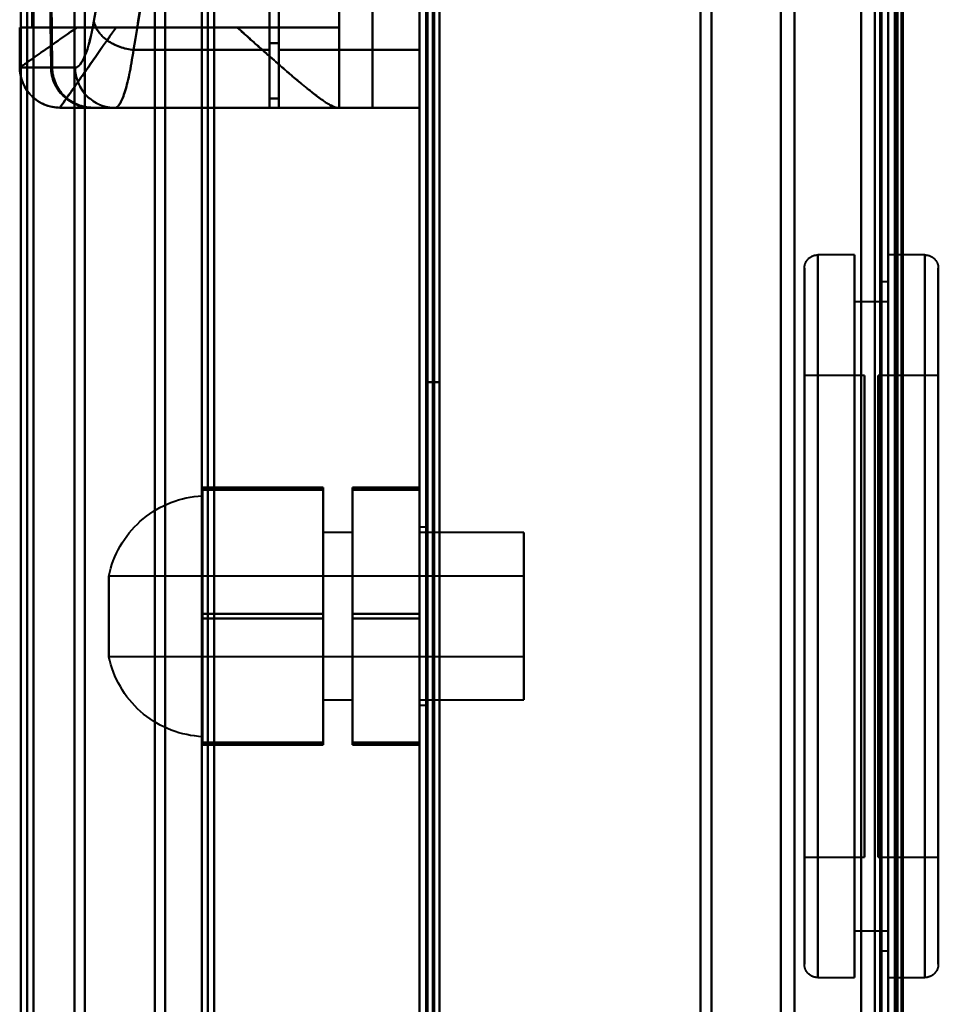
# Model space of a CAD drawing. Header units: millimetres. Extents: x -1087 to 1688, y -120 to 1171.
# Tile 30 of 90: x -720 to -651, y 829 to 903. Entities that reach past the tile are written whole.
import ezdxf

# ---------------------------------------------------------------- set-up
doc = ezdxf.new("R2010")
doc.units = ezdxf.units.MM
doc.layers.add('A-GENM', color=13, linetype='Continuous', lineweight=40)
doc.layers.add('G-IMPT', color=8, linetype='Continuous', lineweight=40)

# ---------------------------------------------------------------- blocks, each defined once
blk = doc.blocks.new('Maintenance r21 - Maintenance r21-769076-Arrière')
at = {"layer": 'A-GENM'}
for p, q in [((-690, 0), (-690, 1098)), ((-690, 1098), (-690, 0))]:
    blk.add_line(p, q, dxfattribs=at)
blk = doc.blocks.new('Souche connecteur circulaire R23 - Souche connecteur circulaire R23-769067-Arrière')
at = {"layer": 'A-GENM'}
for p, q in [((-690, 868), (-690, 1045.5)), ((-690, 690.5), (-690, 868))]:
    blk.add_line(p, q, dxfattribs=at)
blk = doc.blocks.new('NEXA 1500 CALQUES_dwg-769064-Arrière')
at = {"layer": 'G-IMPT'}
for p, q in [((-689.5, 1097.272), (-689.5, 129.472)), ((-690, 1062.772), (-690, 128.972)), ((-655, 1062.772), (-655, 128.972)), ((-655, 129.472), (-655, 1062.272)), ((-655, 868.372), (-655, 1061.872)), ((-655, 868.372), (-655, 1061.872)), ((-655, 1061.872), (-655, 674.872)), ((-655, 1061.872), (-655, 674.872)), ((-654.3, 868.372), (-654.3, 1061.872)), ((-654.3, 1061.872), (-654.3, 868.372)), ((-719.3, 1055.234), (-719.3, 681.511)), ((-719.3, 1055.234), (-719.3, 681.511)), ((-719.3, 681.511), (-719.3, 1055.234)), ((-719.3, 681.511), (-719.3, 1055.234)), ((-705.8, 1055.267), (-705.8, 681.477)), ((-705.8, 1055.267), (-705.8, 681.477)), ((-705.8, 681.477), (-705.8, 1055.267)), ((-705.8, 681.477), (-705.8, 1055.267)), ((-709.773, 868.372), (-709.773, 1046.281)), ((-709.773, 1046.281), (-709.773, 868.372)), ((-709, 1046.872), (-709, 868.372)), ((-709, 868.372), (-709, 1046.872)), ((-706.267, 1046.872), (-706.267, 868.372)), ((-706.267, 689.872), (-706.267, 1046.872)), ((-706.267, 689.872), (-706.267, 1046.872)), ((-705.333, 1046.872), (-705.333, 689.872)), ((-705.333, 1046.872), (-705.333, 689.872)), ((-705.333, 868.372), (-705.333, 1046.872)), ((-705.333, 868.372), (-705.333, 1046.872)), ((-690, 1046.872), (-690, 868.372)), ((-690, 868.372), (-690, 1046.872)), ((-689.5, 868.372), (-689.5, 1046.872)), ((-689.5, 1046.872), (-689.5, 868.372)), ((-669, 868.372), (-669, 1046.872)), ((-669, 1046.872), (-669, 868.372)), ((-668.198, 868.372), (-668.198, 1046.281)), ((-668.198, 1046.281), (-668.198, 868.372)), ((-655.5, 1046.872), (-655.5, 868.372)), ((-655.5, 868.372), (-655.5, 1046.872)), ((-655, 1046.872), (-655, 868.372)), ((-655, 1046.872), (-655, 689.872)), ((-655, 868.372), (-655, 1046.872)), ((-719.77, 690.907), (-719.77, 1045.838)), ((-719.77, 690.907), (-719.77, 1045.838)), ((-719.77, 1045.838), (-719.77, 868.372)), ((-718.83, 1045.838), (-718.83, 690.907)), ((-718.83, 1045.838), (-718.83, 690.907)), ((-718.83, 868.372), (-718.83, 1045.838)), ((-718.83, 868.372), (-718.83, 1045.838)), ((-715, 1045.838), (-715, 868.372)), ((-715, 868.372), (-715, 1045.838)), ((-663, 868.372), (-663, 1045.872)), ((-663, 1045.872), (-663, 868.372)), ((-656, 1045.872), (-656, 868.372)), ((-656, 868.372), (-656, 1045.872)), ((-656, 690.872), (-656, 1045.872)), ((-715.773, 868.372), (-715.773, 1045.246)), ((-715.773, 1045.246), (-715.773, 868.372)), ((-661.99, 868.372), (-661.99, 1045.246)), ((-661.99, 868.372), (-661.99, 1045.246)), ((-661.99, 1045.246), (-661.99, 868.372)), ((-661.99, 1045.246), (-661.99, 868.372)), ((-654.3, 868.372), (-654.3, 1045.246)), ((-654.3, 1045.246), (-654.3, 691.498)), ((-654.3, 1045.246), (-654.3, 691.498)), ((-701.2, 970.694), (-701.2, 900.694)), ((-701.2, 900.694), (-701.2, 970.694)), ((-700.5, 970.694), (-700.5, 900.694)), ((-700.5, 900.694), (-700.5, 970.694)), ((-690, 970.694), (-690, 900.694)), ((-690, 900.694), (-690, 970.694)), ((-701.2, 970.213), (-701.2, 901.193)), ((-701.2, 901.193), (-701.2, 970.213)), ((-700.5, 970.213), (-700.5, 901.193)), ((-700.5, 901.193), (-700.5, 970.213)), ((-719.861, 902.372), (-719.861, 899.372)), ((-719.861, 902.372), (-715.575, 902.372)), ((-715.575, 902.372), (-719.861, 902.372)), ((-719.857, 902.372), (-718.936, 902.372)), ((-718.936, 902.372), (-719.857, 902.372)), ((-696, 902.372), (-703.615, 902.372)), ((-703.615, 902.372), (-696, 902.372)), ((-701.2, 901.193), (-701.2, 897.072)), ((-701.2, 897.072), (-701.2, 901.193)), ((-701.2, 900.694), (-701.2, 896.372)), ((-701.2, 896.372), (-701.2, 900.694)), ((-700.5, 901.193), (-700.5, 897.072)), ((-700.5, 897.072), (-700.5, 901.193)), ((-700.5, 900.694), (-700.5, 896.372)), ((-700.5, 896.372), (-700.5, 900.694)), ((-690, 900.694), (-690, 896.372)), ((-690, 896.372), (-690, 900.694)), ((-719.857, 899.372), (-719.86, 899.372)), ((-719.86, 899.372), (-719.857, 899.372)), ((-717.52, 899.372), (-719.857, 899.372)), ((-719.857, 899.372), (-717.52, 899.372)), ((-717.437, 899.372), (-715.72, 899.372)), ((-715.72, 899.372), (-717.437, 899.372)), ((-701.2, 897.072), (-700.5, 897.072)), ((-716.861, 896.372), (-716.858, 896.372)), ((-716.858, 896.372), (-716.861, 896.372)), ((-716.861, 896.372), (-716.858, 896.372)), ((-714.465, 896.372), (-716.858, 896.372)), ((-716.858, 896.372), (-714.465, 896.372)), ((-714.381, 896.372), (-712.755, 896.372)), ((-712.755, 896.372), (-714.381, 896.372)), ((-714.381, 896.372), (-712.755, 896.372)), ((-712.755, 896.372), (-701.2, 896.372)), ((-700.5, 896.372), (-690, 896.372)), ((-696, 896.372), (-696.17, 896.372)), ((-696.17, 896.372), (-696, 896.372)), ((-657.5, 885.372), (-660.25, 885.372)), ((-660.25, 885.372), (-660.25, 858.372)), ((-660.25, 885.372), (-660.25, 831.372)), ((-660.25, 858.372), (-660.25, 885.372)), ((-657.5, 885.372), (-657.5, 858.372)), ((-657.5, 858.372), (-657.5, 885.372)), ((-652.25, 885.372), (-655, 885.372)), ((-655, 858.372), (-655, 885.372)), ((-655, 885.372), (-655, 831.372)), ((-655, 885.372), (-655, 831.372)), ((-652.25, 831.372), (-652.25, 885.372)), ((-652.25, 831.372), (-652.25, 885.372)), ((-652.25, 885.372), (-652.25, 858.372)), ((-652.25, 885.372), (-652.25, 858.372)), ((-661.25, 884.372), (-661.25, 858.372)), ((-661.25, 858.372), (-661.25, 884.372)), ((-661.25, 832.372), (-661.25, 884.372)), ((-651.25, 858.372), (-651.25, 884.372)), ((-651.25, 884.372), (-651.25, 858.372)), ((-651.25, 884.372), (-651.25, 832.372)), ((-655, 883.372), (-655.5, 883.372)), ((-655.5, 883.372), (-655.5, 858.372)), ((-655.5, 858.372), (-655.5, 883.372)), ((-655, 883.372), (-655, 833.372)), ((-655, 883.372), (-655, 833.372)), ((-655, 858.372), (-655, 883.372)), ((-655, 881.872), (-657.5, 881.872)), ((-657.5, 881.872), (-657.5, 858.372)), ((-657.5, 858.372), (-657.5, 881.872)), ((-655, 881.872), (-655, 858.372)), ((-655, 858.372), (-655, 881.872)), ((-656.75, 876.372), (-661.25, 876.372)), ((-661.25, 876.372), (-661.25, 858.372)), ((-661.25, 840.372), (-661.25, 876.372)), ((-661.25, 840.372), (-661.25, 876.372)), ((-656.75, 876.372), (-656.75, 840.372)), ((-656.75, 876.372), (-656.75, 840.372)), ((-656.75, 858.372), (-656.75, 876.372)), ((-651.25, 876.372), (-655.75, 876.372)), ((-655.75, 858.372), (-655.75, 876.372)), ((-655.75, 876.372), (-655.75, 858.372)), ((-651.25, 858.372), (-651.25, 876.372)), ((-651.25, 876.372), (-651.25, 858.372)), ((-719.77, 868.372), (-719.77, 690.907)), ((-719.77, 868.372), (-719.77, 690.907)), ((-718.83, 690.907), (-718.83, 868.372)), ((-715.773, 691.498), (-715.773, 868.372)), ((-715.773, 868.372), (-715.773, 691.498)), ((-715, 868.372), (-715, 690.907)), ((-715, 690.907), (-715, 868.372)), ((-709.773, 690.464), (-709.773, 868.372)), ((-709.773, 868.372), (-709.773, 690.464)), ((-709, 868.372), (-709, 689.872)), ((-709, 689.872), (-709, 868.372)), ((-706.267, 868.372), (-706.267, 689.872)), ((-706.267, 868.372), (-706.267, 689.872)), ((-705.333, 689.872), (-705.333, 868.372)), ((-690, 868.372), (-690, 689.872)), ((-690, 689.872), (-690, 868.372)), ((-689.5, 689.872), (-689.5, 868.372)), ((-689.5, 868.372), (-689.5, 689.872)), ((-669, 689.872), (-669, 868.372)), ((-669, 868.372), (-669, 689.872)), ((-668.198, 690.464), (-668.198, 868.372)), ((-668.198, 868.372), (-668.198, 690.464)), ((-663, 690.872), (-663, 868.372)), ((-663, 868.372), (-663, 690.872)), ((-661.99, 691.498), (-661.99, 868.372)), ((-661.99, 868.372), (-661.99, 691.498)), ((-656, 868.372), (-656, 690.872)), ((-656, 690.872), (-656, 868.372)), ((-655.5, 868.372), (-655.5, 689.872)), ((-655.5, 689.872), (-655.5, 868.372)), ((-655, 868.372), (-655, 689.872)), ((-655, 689.872), (-655, 868.372)), ((-655, 674.872), (-655, 868.372)), ((-654.3, 691.498), (-654.3, 868.372)), ((-654.3, 691.498), (-654.3, 868.372)), ((-654.3, 674.872), (-654.3, 868.372)), ((-654.3, 868.372), (-654.3, 674.872)), ((-706.2, 853.993), (-706.2, 867.372)), ((-706.2, 867.372), (-706.2, 850.51)), ((-706.2, 866.235), (-706.2, 853.993)), ((-695, 864.622), (-697.2, 864.622)), ((-697.2, 864.622), (-697.2, 855.331)), ((-697.2, 855.331), (-697.2, 864.622)), ((-695, 864.622), (-695, 855.331)), ((-695, 855.331), (-695, 864.622)), ((-689.5, 865.022), (-690, 865.022)), ((-690, 851.722), (-690, 865.022)), ((-690, 851.722), (-690, 865.022)), ((-690, 865.022), (-690, 858.372)), ((-690, 865.022), (-690, 858.372)), ((-682.2, 864.622), (-690, 864.622)), ((-690, 855.331), (-690, 864.622)), ((-690, 864.622), (-690, 852.912)), ((-689.5, 858.372), (-689.5, 865.022)), ((-689.5, 865.022), (-689.5, 858.372)), ((-682.2, 852.912), (-682.2, 864.622)), ((-682.2, 864.622), (-682.2, 855.331)), ((-690, 863.832), (-690, 852.122)), ((-682.2, 852.122), (-682.2, 863.832)), ((-706.2, 849.372), (-706.2, 862.752)), ((-682.2, 861.372), (-713.2, 861.372)), ((-713.2, 855.751), (-713.2, 861.372)), ((-713.2, 861.372), (-713.2, 856.913)), ((-713.2, 856.913), (-713.2, 860.993)), ((-697.2, 861.414), (-697.2, 852.122)), ((-697.2, 852.122), (-697.2, 861.414)), ((-695, 861.414), (-695, 852.122)), ((-695, 852.122), (-695, 861.414)), ((-690, 852.912), (-690, 861.414)), ((-682.2, 861.414), (-682.2, 852.912)), ((-682.2, 856.913), (-682.2, 861.372)), ((-682.2, 861.372), (-682.2, 856.913)), ((-713.2, 859.832), (-713.2, 855.372)), ((-682.2, 855.372), (-682.2, 859.832)), ((-682.2, 859.832), (-682.2, 855.372)), ((-690, 858.372), (-690, 851.722)), ((-689.5, 851.722), (-689.5, 858.372)), ((-689.5, 858.372), (-689.5, 851.722)), ((-661.25, 858.372), (-661.25, 840.372)), ((-661.25, 858.372), (-661.25, 840.372)), ((-661.25, 858.372), (-661.25, 832.372)), ((-661.25, 832.372), (-661.25, 858.372)), ((-660.25, 858.372), (-660.25, 831.372)), ((-660.25, 831.372), (-660.25, 858.372)), ((-657.5, 858.372), (-657.5, 831.372)), ((-657.5, 831.372), (-657.5, 858.372)), ((-657.5, 858.372), (-657.5, 834.872)), ((-657.5, 834.872), (-657.5, 858.372)), ((-656.75, 840.372), (-656.75, 858.372)), ((-656.75, 840.372), (-656.75, 858.372)), ((-655.75, 840.372), (-655.75, 858.372)), ((-655.75, 858.372), (-655.75, 840.372)), ((-655.5, 858.372), (-655.5, 833.372)), ((-655.5, 833.372), (-655.5, 858.372)), ((-655, 858.372), (-655, 834.872)), ((-655, 834.872), (-655, 858.372)), ((-655, 833.372), (-655, 858.372)), ((-655, 833.372), (-655, 858.372)), ((-655, 831.372), (-655, 858.372)), ((-655, 831.372), (-655, 858.372)), ((-652.25, 858.372), (-652.25, 831.372)), ((-651.25, 840.372), (-651.25, 858.372)), ((-651.25, 832.372), (-651.25, 858.372)), ((-651.25, 858.372), (-651.25, 840.372)), ((-651.25, 858.372), (-651.25, 832.372)), ((-713.2, 855.372), (-713.2, 856.913)), ((-713.2, 855.372), (-682.2, 855.372)), ((-690, 852.122), (-690, 855.331)), ((-682.2, 855.331), (-682.2, 852.122)), ((-706.2, 853.993), (-706.2, 849.372)), ((-697.2, 852.122), (-695, 852.122)), ((-690, 852.122), (-682.2, 852.122)), ((-690, 851.722), (-689.5, 851.722)), ((-661.25, 840.372), (-656.75, 840.372)), ((-655.75, 840.372), (-651.25, 840.372)), ((-657.5, 834.872), (-655, 834.872)), ((-655.5, 833.372), (-655, 833.372)), ((-660.25, 831.372), (-657.5, 831.372)), ((-655, 831.372), (-652.25, 831.372))]:
    blk.add_line(p, q, dxfattribs=at)
at = {"layer": 'G-IMPT', "flags": 128}
for points in [[(-690, 128.972), (-690, 371.172), (-690, 613.372), (-690, 855.572), (-690, 1097.772)], [(-690, 1097.772), (-690, 855.572), (-690, 613.372), (-690, 371.172), (-690, 128.972)], [(-689.5, 128.972), (-689.5, 371.172), (-689.5, 613.372), (-689.5, 855.572), (-689.5, 1097.772)], [(-689.5, 1097.272), (-689.5, 855.322), (-689.5, 613.372), (-689.5, 371.422), (-689.5, 129.472)], [(-689.5, 129.472), (-689.5, 371.422), (-689.5, 613.372), (-689.5, 855.322), (-689.5, 1097.272)], [(-689.5, 1097.272), (-689.5, 855.322), (-689.5, 613.372), (-689.5, 371.422), (-689.5, 129.472)], [(-689.5, 129.472), (-689.5, 371.422), (-689.5, 613.372), (-689.5, 855.322), (-689.5, 1097.272)], [(-689.5, 1097.272), (-689.5, 855.322), (-689.5, 613.372), (-689.5, 371.422), (-689.5, 129.472)], [(-689.5, 129.472), (-689.5, 371.422), (-689.5, 613.372), (-689.5, 855.322), (-689.5, 1097.272)], [(-689.4, 1097.772), (-689.4, 855.572), (-689.4, 613.372), (-689.4, 371.172), (-689.4, 128.972)], [(-689.4, 128.972), (-689.4, 371.172), (-689.4, 613.372), (-689.4, 855.572), (-689.4, 1097.772)], [(-689.4, 1097.772), (-689.4, 855.572), (-689.4, 613.372), (-689.4, 371.172), (-689.4, 128.972)], [(-689, 1097.272), (-689, 855.322), (-689, 613.372), (-689, 371.422), (-689, 129.472)], [(-689, 129.472), (-689, 371.422), (-689, 613.372), (-689, 855.322), (-689, 1097.272)], [(-689, 1097.272), (-689, 855.322), (-689, 613.372), (-689, 371.422), (-689, 129.472)], [(-688.9, 129.472), (-688.9, 371.422), (-688.9, 613.372), (-688.9, 855.322), (-688.9, 1097.272)], [(-688.9, 1097.272), (-688.9, 855.322), (-688.9, 613.372), (-688.9, 371.422), (-688.9, 129.472)], [(-688.9, 129.472), (-688.9, 371.422), (-688.9, 613.372), (-688.9, 855.322), (-688.9, 1097.272)], [(-690, 1062.772), (-690, 829.322), (-690, 595.872), (-690, 362.422), (-690, 128.972)], [(-690, 128.972), (-690, 362.422), (-690, 595.872), (-690, 829.322), (-690, 1062.772)], [(-689.5, 1062.772), (-689.5, 829.322), (-689.5, 595.872), (-689.5, 362.422), (-689.5, 128.972)], [(-689.4, 1062.772), (-689.4, 829.322), (-689.4, 595.872), (-689.4, 362.422), (-689.4, 128.972)], [(-689.4, 128.972), (-689.4, 362.422), (-689.4, 595.872), (-689.4, 829.322), (-689.4, 1062.772)], [(-689.4, 128.972), (-689.4, 362.422), (-689.4, 595.872), (-689.4, 829.322), (-689.4, 1062.772)], [(-657, 128.972), (-657, 362.422), (-657, 595.872), (-657, 829.322), (-657, 1062.772)], [(-657, 1062.772), (-657, 829.322), (-657, 595.872), (-657, 362.422), (-657, 128.972)], [(-657, 128.972), (-657, 362.422), (-657, 595.872), (-657, 829.322), (-657, 1062.772)], [(-657, 1062.772), (-657, 829.322), (-657, 595.872), (-657, 362.422), (-657, 128.972)], [(-655, 128.972), (-655, 362.422), (-655, 595.872), (-655, 829.322), (-655, 1062.772)], [(-655, 1062.772), (-655, 829.322), (-655, 595.872), (-655, 362.422), (-655, 128.972)], [(-654.5, 1062.772), (-654.5, 829.322), (-654.5, 595.872), (-654.5, 362.422), (-654.5, 128.972)], [(-654.4, 128.972), (-654.4, 362.422), (-654.4, 595.872), (-654.4, 829.322), (-654.4, 1062.772)], [(-654.4, 128.972), (-654.4, 362.422), (-654.4, 595.872), (-654.4, 829.322), (-654.4, 1062.772)], [(-654.4, 1062.772), (-654.4, 829.322), (-654.4, 595.872), (-654.4, 362.422), (-654.4, 128.972)], [(-688.5, 129.472), (-688.5, 362.672), (-688.5, 595.872), (-688.5, 829.072), (-688.5, 1062.272)], [(-688.5, 1062.272), (-688.5, 829.072), (-688.5, 595.872), (-688.5, 362.672), (-688.5, 129.472)], [(-688.5, 129.472), (-688.5, 362.672), (-688.5, 595.872), (-688.5, 829.072), (-688.5, 1062.272)], [(-688.5, 1062.272), (-688.5, 829.072), (-688.5, 595.872), (-688.5, 362.672), (-688.5, 129.472)], [(-657, 1062.272), (-657, 829.072), (-657, 595.872), (-657, 362.672), (-657, 129.472)], [(-657, 129.472), (-657, 362.672), (-657, 595.872), (-657, 829.072), (-657, 1062.272)], [(-657, 129.472), (-657, 362.672), (-657, 595.872), (-657, 829.072), (-657, 1062.272)], [(-657, 1062.272), (-657, 829.072), (-657, 595.872), (-657, 362.672), (-657, 129.472)], [(-655.6, 1062.272), (-655.6, 829.072), (-655.6, 595.872), (-655.6, 362.672), (-655.6, 129.472)], [(-655.6, 129.472), (-655.6, 362.672), (-655.6, 595.872), (-655.6, 829.072), (-655.6, 1062.272)], [(-655.6, 129.472), (-655.6, 362.672), (-655.6, 595.872), (-655.6, 829.072), (-655.6, 1062.272)], [(-655.6, 1062.272), (-655.6, 829.072), (-655.6, 595.872), (-655.6, 362.672), (-655.6, 129.472)], [(-655.6, 1062.272), (-655.6, 829.072), (-655.6, 595.872), (-655.6, 362.672), (-655.6, 129.472)], [(-655.6, 129.472), (-655.6, 362.672), (-655.6, 595.872), (-655.6, 829.072), (-655.6, 1062.272)], [(-655.5, 129.472), (-655.5, 362.672), (-655.5, 595.872), (-655.5, 829.072), (-655.5, 1062.272)], [(-655.5, 1062.272), (-655.5, 829.072), (-655.5, 595.872), (-655.5, 362.672), (-655.5, 129.472)], [(-655, 129.472), (-655, 362.672), (-655, 595.872), (-655, 829.072), (-655, 1062.272)], [(-655, 1062.272), (-655, 829.072), (-655, 595.872), (-655, 362.672), (-655, 129.472)], [(-655, 1062.272), (-655, 837.047), (-655, 611.822), (-655, 386.597), (-655, 161.372)], [(-655, 129.472), (-655, 362.672), (-655, 595.872), (-655, 829.072), (-655, 1062.272)], [(-655, 161.372), (-655, 386.597), (-655, 611.822), (-655, 837.047), (-655, 1062.272)], [(-655, 1062.272), (-655, 829.072), (-655, 595.872), (-655, 362.672), (-655, 129.472)], [(-654.5, 1062.272), (-654.5, 829.072), (-654.5, 595.872), (-654.5, 362.672), (-654.5, 129.472)], [(-654.5, 129.472), (-654.5, 362.672), (-654.5, 595.872), (-654.5, 829.072), (-654.5, 1062.272)], [(-654.5, 1062.272), (-654.5, 829.072), (-654.5, 595.872), (-654.5, 362.672), (-654.5, 129.472)], [(-654.5, 129.472), (-654.5, 362.672), (-654.5, 595.872), (-654.5, 829.072), (-654.5, 1062.272)], [(-654.5, 1062.272), (-654.5, 829.072), (-654.5, 595.872), (-654.5, 362.672), (-654.5, 129.472)], [(-654.5, 129.472), (-654.5, 362.672), (-654.5, 595.872), (-654.5, 829.072), (-654.5, 1062.272)], [(-654, 1062.372), (-654, 829.122), (-654, 595.872), (-654, 362.622), (-654, 129.372)], [(-654, 129.372), (-654, 362.622), (-654, 595.872), (-654, 829.122), (-654, 1062.372)], [(-654, 129.472), (-654, 362.672), (-654, 595.872), (-654, 829.072), (-654, 1062.272)], [(-654, 1062.272), (-654, 829.072), (-654, 595.872), (-654, 362.672), (-654, 129.472)], [(-653.9, 161.372), (-653.9, 386.597), (-653.9, 611.822), (-653.9, 837.047), (-653.9, 1062.272)], [(-653.9, 1062.272), (-653.9, 837.047), (-653.9, 611.822), (-653.9, 386.597), (-653.9, 161.372)], [(-689.5, 875.872), (-689.5, 905.872), (-689.5, 935.872), (-689.5, 965.872), (-689.5, 995.872)], [(-689.5, 995.872), (-689.5, 965.872), (-689.5, 935.872), (-689.5, 905.872), (-689.5, 875.872)], [(-689.5, 875.872), (-689.5, 905.872), (-689.5, 935.872), (-689.5, 965.872), (-689.5, 995.872)], [(-689.5, 995.872), (-689.5, 965.872), (-689.5, 935.872), (-689.5, 905.872), (-689.5, 875.872)], [(-688.5, 995.872), (-688.5, 965.872), (-688.5, 935.872), (-688.5, 905.872), (-688.5, 875.872)], [(-688.5, 875.872), (-688.5, 905.872), (-688.5, 935.872), (-688.5, 965.872), (-688.5, 995.872)], [(-688.5, 995.872), (-688.5, 965.872), (-688.5, 935.872), (-688.5, 905.872), (-688.5, 875.872)], [(-688.5, 875.872), (-688.5, 905.872), (-688.5, 935.872), (-688.5, 965.872), (-688.5, 995.872)], [(-696, 896.372), (-696, 916.122), (-696, 935.872), (-696, 955.622), (-696, 975.372)], [(-696, 975.372), (-696, 955.622), (-696, 935.872), (-696, 916.122), (-696, 896.372)], [(-693.509, 975.372), (-693.509, 955.622), (-693.509, 935.872), (-693.509, 916.122), (-693.509, 896.372)], [(-693.509, 896.372), (-693.509, 916.122), (-693.509, 935.872), (-693.509, 955.622), (-693.509, 975.372)], [(-690, 975.372), (-690, 955.622), (-690, 935.872), (-690, 916.122), (-690, 896.372)], [(-690, 896.372), (-690, 916.122), (-690, 935.872), (-690, 955.622), (-690, 975.372)], [(-717.52, 899.372), (-717.575, 904.36), (-717.63, 909.348), (-717.684, 914.338), (-717.738, 919.327)], [(-717.738, 919.327), (-717.684, 914.338), (-717.63, 909.348), (-717.575, 904.36), (-717.52, 899.372)], [(-717.659, 919.394), (-717.605, 914.388), (-717.549, 909.382), (-717.494, 904.377), (-717.437, 899.372)], [(-717.437, 899.372), (-717.494, 904.377), (-717.549, 909.382), (-717.605, 914.388), (-717.659, 919.394)], [(-700.5, 919.394), (-700.5, 913.814), (-700.5, 908.233), (-700.5, 902.653), (-700.5, 897.072)], [(-700.5, 897.072), (-700.5, 902.653), (-700.5, 908.233), (-700.5, 913.814), (-700.5, 919.394)], [(-700.5, 896.372), (-700.5, 902.111), (-700.5, 907.85), (-700.5, 913.589), (-700.5, 919.327)], [(-700.5, 919.327), (-700.5, 913.589), (-700.5, 907.85), (-700.5, 902.111), (-700.5, 896.372)], [(-718.936, 917.372), (-718.936, 913.622), (-718.936, 909.872), (-718.936, 906.122), (-718.936, 902.372)], [(-718.936, 902.372), (-718.936, 906.122), (-718.936, 909.872), (-718.936, 913.622), (-718.936, 917.372)], [(-696, 917.372), (-696, 913.622), (-696, 909.872), (-696, 906.122), (-696, 902.372)], [(-696, 902.372), (-696, 906.122), (-696, 909.872), (-696, 913.622), (-696, 917.372)], [(-690, 903.072), (-690, 758.222), (-690, 613.372), (-690, 468.522), (-690, 323.672)], [(-690, 323.672), (-690, 468.522), (-690, 613.372), (-690, 758.222), (-690, 903.072)], [(-690, 323.672), (-690, 468.522), (-690, 613.372), (-690, 758.222), (-690, 903.072)], [(-690, 903.072), (-690, 758.222), (-690, 613.372), (-690, 468.522), (-690, 323.672)], [(-689.5, 323.672), (-689.5, 468.522), (-689.5, 613.372), (-689.5, 758.222), (-689.5, 903.072)], [(-689.4, 903.072), (-689.4, 758.222), (-689.4, 613.372), (-689.4, 468.522), (-689.4, 323.672)], [(-689.4, 903.072), (-689.4, 758.222), (-689.4, 613.372), (-689.4, 468.522), (-689.4, 323.672)], [(-689.4, 323.672), (-689.4, 468.522), (-689.4, 613.372), (-689.4, 758.222), (-689.4, 903.072)], [(-688.5, 323.672), (-688.5, 468.522), (-688.5, 613.372), (-688.5, 758.222), (-688.5, 903.072)], [(-688.5, 903.072), (-688.5, 758.222), (-688.5, 613.372), (-688.5, 468.522), (-688.5, 323.672)], [(-688.5, 323.672), (-688.5, 468.522), (-688.5, 613.372), (-688.5, 758.222), (-688.5, 903.072)], [(-688.5, 903.072), (-688.5, 758.222), (-688.5, 613.372), (-688.5, 468.522), (-688.5, 323.672)], [(-719.857, 899.372), (-719.857, 900.122), (-719.857, 900.872), (-719.857, 901.622), (-719.857, 902.372)], [(-719.857, 902.372), (-719.857, 901.622), (-719.857, 900.872), (-719.857, 900.122), (-719.857, 899.372)], [(-696, 902.372), (-701.734, 902.372), (-707.468, 902.372), (-713.202, 902.372), (-718.936, 902.372)], [(-718.936, 902.372), (-713.202, 902.372), (-707.468, 902.372), (-701.734, 902.372), (-696, 902.372)], [(-703.615, 902.372), (-705.876, 902.372), (-708.138, 902.372), (-710.399, 902.372), (-712.661, 902.372)], [(-712.661, 902.372), (-710.399, 902.372), (-708.138, 902.372), (-705.876, 902.372), (-703.615, 902.372)], [(-696, 896.372), (-696, 897.872), (-696, 899.372), (-696, 900.872), (-696, 902.372)], [(-696, 902.372), (-696, 900.872), (-696, 899.372), (-696, 897.872), (-696, 896.372)], [(-701.2, 900.694), (-703.74, 900.694), (-706.28, 900.694), (-708.819, 900.694), (-711.359, 900.694)], [(-711.359, 900.694), (-708.819, 900.694), (-706.28, 900.694), (-703.74, 900.694), (-701.2, 900.694)], [(-700.5, 901.193), (-700.675, 901.193), (-700.85, 901.193), (-701.025, 901.193), (-701.2, 901.193)], [(-701.2, 901.193), (-701.025, 901.193), (-700.85, 901.193), (-700.675, 901.193), (-700.5, 901.193)], [(-690, 900.694), (-692.625, 900.694), (-695.25, 900.694), (-697.875, 900.694), (-700.5, 900.694)], [(-700.5, 900.694), (-697.875, 900.694), (-695.25, 900.694), (-692.625, 900.694), (-690, 900.694)], [(-701.2, 896.372), (-701.2, 896.547), (-701.2, 896.722), (-701.2, 896.897), (-701.2, 897.072)], [(-700.5, 897.072), (-700.675, 897.072), (-700.85, 897.072), (-701.025, 897.072), (-701.2, 897.072)], [(-701.2, 897.072), (-701.2, 896.897), (-701.2, 896.722), (-701.2, 896.547), (-701.2, 896.372)], [(-700.5, 897.072), (-700.675, 897.072), (-700.85, 897.072), (-701.025, 897.072), (-701.2, 897.072)], [(-701.2, 897.072), (-701.025, 897.072), (-700.85, 897.072), (-700.675, 897.072), (-700.5, 897.072)], [(-701.2, 897.072), (-701.025, 897.072), (-700.85, 897.072), (-700.675, 897.072), (-700.5, 897.072)], [(-696.17, 896.372), (-701.343, 896.372), (-706.515, 896.372), (-711.688, 896.372), (-716.861, 896.372)], [(-716.861, 896.372), (-711.688, 896.372), (-706.515, 896.372), (-701.343, 896.372), (-696.17, 896.372)], [(-716.858, 896.372), (-716.158, 896.372), (-714.873, 896.372), (-714.465, 896.372)], [(-714.465, 896.372), (-710.974, 896.372), (-707.483, 896.372), (-703.991, 896.372), (-700.5, 896.372)], [(-700.5, 896.372), (-703.991, 896.372), (-707.483, 896.372), (-710.974, 896.372), (-714.465, 896.372)], [(-714.381, 896.372), (-711.086, 896.372), (-707.791, 896.372), (-704.495, 896.372), (-701.2, 896.372)], [(-701.2, 896.372), (-704.495, 896.372), (-707.791, 896.372), (-711.086, 896.372), (-714.381, 896.372)], [(-712.755, 896.372), (-709.866, 896.372), (-706.977, 896.372), (-704.089, 896.372), (-701.2, 896.372)], [(-701.2, 896.372), (-704.089, 896.372), (-706.977, 896.372), (-709.866, 896.372), (-712.755, 896.372)], [(-690, 896.372), (-692.625, 896.372), (-695.25, 896.372), (-697.875, 896.372), (-700.5, 896.372)], [(-700.5, 896.372), (-697.875, 896.372), (-695.25, 896.372), (-692.625, 896.372), (-690, 896.372)], [(-693.509, 896.372), (-694.131, 896.372), (-694.754, 896.372), (-695.377, 896.372), (-696, 896.372)], [(-696, 896.372), (-695.377, 896.372), (-694.754, 896.372), (-694.131, 896.372), (-693.509, 896.372)], [(-690, 896.372), (-690.877, 896.372), (-691.754, 896.372), (-692.631, 896.372), (-693.509, 896.372)], [(-693.509, 896.372), (-692.631, 896.372), (-691.754, 896.372), (-690.877, 896.372), (-690, 896.372)], [(-661.25, 884.372), (-661.249, 884.412), (-661.247, 884.452), (-661.243, 884.492), (-661.237, 884.532), (-661.23, 884.571), (-661.221, 884.61), (-661.211, 884.649), (-661.199, 884.687), (-661.186, 884.725), (-661.171, 884.762), (-661.155, 884.798), (-661.137, 884.834), (-661.118, 884.869), (-661.097, 884.903), (-661.075, 884.937), (-661.052, 884.969), (-661.028, 885.001), (-661.002, 885.032), (-660.975, 885.061), (-660.947, 885.09), (-660.917, 885.117), (-660.887, 885.143), (-660.856, 885.168), (-660.824, 885.191), (-660.79, 885.214), (-660.756, 885.235), (-660.721, 885.254), (-660.686, 885.272), (-660.649, 885.289), (-660.612, 885.304), (-660.575, 885.318), (-660.537, 885.33), (-660.498, 885.341), (-660.459, 885.35), (-660.42, 885.358), (-660.38, 885.364), (-660.341, 885.368), (-660.301, 885.371), (-660.261, 885.372), (-660.25, 885.372)], [(-652.25, 885.372), (-652.21, 885.372), (-652.17, 885.369), (-652.13, 885.365), (-652.091, 885.36), (-652.051, 885.352), (-652.012, 885.344), (-651.974, 885.333), (-651.935, 885.322), (-651.898, 885.308), (-651.861, 885.293), (-651.824, 885.277), (-651.788, 885.259), (-651.753, 885.24), (-651.719, 885.22), (-651.685, 885.198), (-651.653, 885.174), (-651.621, 885.15), (-651.591, 885.124), (-651.561, 885.097), (-651.533, 885.069), (-651.505, 885.04), (-651.479, 885.009), (-651.454, 884.978), (-651.431, 884.946), (-651.409, 884.913), (-651.388, 884.879), (-651.368, 884.844), (-651.35, 884.808), (-651.333, 884.772), (-651.318, 884.735), (-651.304, 884.697), (-651.292, 884.659), (-651.281, 884.62), (-651.272, 884.582), (-651.265, 884.542), (-651.259, 884.503), (-651.254, 884.463), (-651.251, 884.423), (-651.25, 884.383), (-651.25, 884.372)], [(-661.25, 832.372), (-661.25, 832.393), (-661.25, 832.455), (-661.25, 832.559), (-661.25, 832.704), (-661.25, 832.891), (-661.25, 833.118), (-661.25, 833.385), (-661.25, 833.692), (-661.25, 834.039), (-661.25, 834.425), (-661.25, 834.849), (-661.25, 835.31), (-661.25, 835.809), (-661.25, 836.344), (-661.25, 836.914), (-661.25, 837.518), (-661.25, 838.155), (-661.25, 838.825), (-661.25, 839.527), (-661.25, 840.258), (-661.25, 841.018), (-661.25, 841.806), (-661.25, 842.621), (-661.25, 843.461), (-661.25, 844.324), (-661.25, 845.211), (-661.25, 846.118), (-661.25, 847.045), (-661.25, 847.989), (-661.25, 848.951), (-661.25, 849.928), (-661.25, 850.918), (-661.25, 851.92), (-661.25, 852.932), (-661.25, 853.953), (-661.25, 854.981), (-661.25, 856.015), (-661.25, 857.052), (-661.25, 858.092), (-661.25, 859.131), (-661.25, 860.17), (-661.25, 861.206), (-661.25, 862.237), (-661.25, 863.262), (-661.25, 864.28), (-661.25, 865.287), (-661.25, 866.284), (-661.25, 867.268), (-661.25, 868.238), (-661.25, 869.192), (-661.25, 870.129), (-661.25, 871.047), (-661.25, 871.945), (-661.25, 872.82), (-661.25, 873.673), (-661.25, 874.502), (-661.25, 875.304), (-661.25, 876.08), (-661.25, 876.827), (-661.25, 877.545), (-661.25, 878.231), (-661.25, 878.887), (-661.25, 879.509), (-661.25, 880.098), (-661.25, 880.651), (-661.25, 881.17), (-661.25, 881.651), (-661.25, 882.096), (-661.25, 882.502), (-661.25, 882.87), (-661.25, 883.199), (-661.25, 883.488), (-661.25, 883.737), (-661.25, 883.945), (-661.25, 884.112), (-661.25, 884.238), (-661.25, 884.323), (-661.25, 884.366), (-661.25, 884.372)], [(-661.25, 884.372), (-661.25, 884.352), (-661.25, 884.289), (-661.25, 884.185), (-661.25, 884.04), (-661.25, 883.854), (-661.25, 883.627), (-661.25, 883.36), (-661.25, 883.052), (-661.25, 882.706), (-661.25, 882.32), (-661.25, 881.896), (-661.25, 881.434), (-661.25, 880.936), (-661.25, 880.401), (-661.25, 879.831), (-661.25, 879.227), (-661.25, 878.589), (-661.25, 877.919), (-661.25, 877.218), (-661.25, 876.487), (-661.25, 875.726), (-661.25, 874.938), (-661.25, 874.124), (-661.25, 873.284), (-661.25, 872.42), (-661.25, 871.534), (-661.25, 870.627), (-661.25, 869.7), (-661.25, 868.755), (-661.25, 867.794), (-661.25, 866.817), (-661.25, 865.827), (-661.25, 864.825), (-661.25, 863.813), (-661.25, 862.791), (-661.25, 861.763), (-661.25, 860.73), (-661.25, 859.692), (-661.25, 858.653), (-661.25, 857.613), (-661.25, 856.574), (-661.25, 855.539), (-661.25, 854.507), (-661.25, 853.482), (-661.25, 852.465), (-661.25, 851.457), (-661.25, 850.46), (-661.25, 849.476), (-661.25, 848.507), (-661.25, 847.552), (-661.25, 846.616), (-661.25, 845.698), (-661.25, 844.8), (-661.25, 843.924), (-661.25, 843.071), (-661.25, 842.243), (-661.25, 841.44), (-661.25, 840.665), (-661.25, 839.918), (-661.25, 839.2), (-661.25, 838.513), (-661.25, 837.858), (-661.25, 837.236), (-661.25, 836.647), (-661.25, 836.093), (-661.25, 835.575), (-661.25, 835.093), (-661.25, 834.649), (-661.25, 834.242), (-661.25, 833.875), (-661.25, 833.546), (-661.25, 833.257), (-661.25, 833.008), (-661.25, 832.8), (-661.25, 832.632), (-661.25, 832.506), (-661.25, 832.422), (-661.25, 832.378), (-661.25, 832.372)], [(-651.25, 884.372), (-651.25, 884.352), (-651.25, 884.289), (-651.25, 884.185), (-651.25, 884.04), (-651.25, 883.854), (-651.25, 883.627), (-651.25, 883.36), (-651.25, 883.052), (-651.25, 882.706), (-651.25, 882.32), (-651.25, 881.896), (-651.25, 881.434), (-651.25, 880.936), (-651.25, 880.401), (-651.25, 879.831), (-651.25, 879.227), (-651.25, 878.589), (-651.25, 877.919), (-651.25, 877.218), (-651.25, 876.487), (-651.25, 875.726), (-651.25, 874.938), (-651.25, 874.124), (-651.25, 873.284), (-651.25, 872.42), (-651.25, 871.534), (-651.25, 870.627), (-651.25, 869.7), (-651.25, 868.755), (-651.25, 867.794), (-651.25, 866.817), (-651.25, 865.827), (-651.25, 864.825), (-651.25, 863.813), (-651.25, 862.791), (-651.25, 861.763), (-651.25, 860.73), (-651.25, 859.692), (-651.25, 858.653), (-651.25, 857.613), (-651.25, 856.574), (-651.25, 855.539), (-651.25, 854.507), (-651.25, 853.482), (-651.25, 852.465), (-651.25, 851.457), (-651.25, 850.46), (-651.25, 849.476), (-651.25, 848.507), (-651.25, 847.552), (-651.25, 846.616), (-651.25, 845.698), (-651.25, 844.8), (-651.25, 843.924), (-651.25, 843.071), (-651.25, 842.243), (-651.25, 841.44), (-651.25, 840.665), (-651.25, 839.918), (-651.25, 839.2), (-651.25, 838.513), (-651.25, 837.858), (-651.25, 837.236), (-651.25, 836.647), (-651.25, 836.093), (-651.25, 835.575), (-651.25, 835.093), (-651.25, 834.649), (-651.25, 834.242), (-651.25, 833.875), (-651.25, 833.546), (-651.25, 833.257), (-651.25, 833.008), (-651.25, 832.8), (-651.25, 832.632), (-651.25, 832.506), (-651.25, 832.422), (-651.25, 832.378), (-651.25, 832.372)], [(-651.25, 832.372), (-651.25, 832.393), (-651.25, 832.455), (-651.25, 832.559), (-651.25, 832.704), (-651.25, 832.891), (-651.25, 833.118), (-651.25, 833.385), (-651.25, 833.692), (-651.25, 834.039), (-651.25, 834.425), (-651.25, 834.849), (-651.25, 835.31), (-651.25, 835.809), (-651.25, 836.344), (-651.25, 836.914), (-651.25, 837.518), (-651.25, 838.155), (-651.25, 838.825), (-651.25, 839.527), (-651.25, 840.258), (-651.25, 841.018), (-651.25, 841.806), (-651.25, 842.621), (-651.25, 843.461), (-651.25, 844.324), (-651.25, 845.211), (-651.25, 846.118), (-651.25, 847.045), (-651.25, 847.989), (-651.25, 848.951), (-651.25, 849.928), (-651.25, 850.918), (-651.25, 851.92), (-651.25, 852.932), (-651.25, 853.953), (-651.25, 854.981), (-651.25, 856.015), (-651.25, 857.052), (-651.25, 858.092), (-651.25, 859.131), (-651.25, 860.17), (-651.25, 861.206), (-651.25, 862.237), (-651.25, 863.262), (-651.25, 864.28), (-651.25, 865.287), (-651.25, 866.284), (-651.25, 867.268), (-651.25, 868.238), (-651.25, 869.192), (-651.25, 870.129), (-651.25, 871.047), (-651.25, 871.945), (-651.25, 872.82), (-651.25, 873.673), (-651.25, 874.502), (-651.25, 875.304), (-651.25, 876.08), (-651.25, 876.827), (-651.25, 877.545), (-651.25, 878.231), (-651.25, 878.887), (-651.25, 879.509), (-651.25, 880.098), (-651.25, 880.651), (-651.25, 881.17), (-651.25, 881.651), (-651.25, 882.096), (-651.25, 882.502), (-651.25, 882.87), (-651.25, 883.199), (-651.25, 883.488), (-651.25, 883.737), (-651.25, 883.945), (-651.25, 884.112), (-651.25, 884.238), (-651.25, 884.323), (-651.25, 884.366), (-651.25, 884.372)], [(-688.5, 875.872), (-688.75, 875.872), (-689, 875.872), (-689.25, 875.872), (-689.5, 875.872)], [(-689.5, 875.872), (-689.25, 875.872), (-689, 875.872), (-688.75, 875.872), (-688.5, 875.872)], [(-688.5, 875.872), (-688.75, 875.872), (-689, 875.872), (-689.25, 875.872), (-689.5, 875.872)], [(-689.5, 875.872), (-689.25, 875.872), (-689, 875.872), (-688.75, 875.872), (-688.5, 875.872)], [(-706.2, 867.813), (-706.2, 867.855), (-706.2, 867.897), (-706.2, 867.94), (-706.2, 867.982)], [(-706.2, 867.982), (-706.2, 865.622), (-706.2, 863.262), (-706.2, 860.902), (-706.2, 858.542)], [(-697.2, 867.982), (-699.45, 867.982), (-701.7, 867.982), (-703.95, 867.982), (-706.2, 867.982)], [(-706.2, 867.982), (-706.2, 867.94), (-706.2, 867.897), (-706.2, 867.855), (-706.2, 867.813)], [(-706.2, 858.542), (-706.2, 860.902), (-706.2, 863.262), (-706.2, 865.622), (-706.2, 867.982)], [(-706.2, 867.982), (-703.95, 867.982), (-701.7, 867.982), (-699.45, 867.982), (-697.2, 867.982)], [(-706.2, 858.203), (-706.2, 860.605), (-706.2, 863.008), (-706.2, 865.41), (-706.2, 867.813)], [(-697.2, 867.813), (-699.45, 867.813), (-701.7, 867.813), (-703.95, 867.813), (-706.2, 867.813)], [(-706.2, 867.813), (-706.2, 865.41), (-706.2, 863.008), (-706.2, 860.605), (-706.2, 858.203)], [(-706.2, 867.813), (-703.95, 867.813), (-701.7, 867.813), (-699.45, 867.813), (-697.2, 867.813)], [(-697.2, 867.813), (-697.2, 867.855), (-697.2, 867.897), (-697.2, 867.94), (-697.2, 867.982)], [(-697.2, 867.982), (-697.2, 865.622), (-697.2, 863.262), (-697.2, 860.902), (-697.2, 858.542)], [(-697.2, 858.542), (-697.2, 860.902), (-697.2, 863.262), (-697.2, 865.622), (-697.2, 867.982)], [(-697.2, 867.982), (-697.2, 867.94), (-697.2, 867.897), (-697.2, 867.855), (-697.2, 867.813)], [(-697.2, 858.203), (-697.2, 860.605), (-697.2, 863.008), (-697.2, 865.41), (-697.2, 867.813)], [(-697.2, 867.813), (-697.2, 865.41), (-697.2, 863.008), (-697.2, 860.605), (-697.2, 858.203)], [(-695, 867.813), (-695, 867.855), (-695, 867.897), (-695, 867.94), (-695, 867.982)], [(-695, 867.982), (-695, 865.622), (-695, 863.262), (-695, 860.902), (-695, 858.542)], [(-695, 867.982), (-695, 867.94), (-695, 867.897), (-695, 867.855), (-695, 867.813)], [(-690, 867.982), (-691.25, 867.982), (-692.5, 867.982), (-693.75, 867.982), (-695, 867.982)], [(-695, 858.542), (-695, 860.902), (-695, 863.262), (-695, 865.622), (-695, 867.982)], [(-695, 867.982), (-693.75, 867.982), (-692.5, 867.982), (-691.25, 867.982), (-690, 867.982)], [(-695, 858.203), (-695, 860.605), (-695, 863.008), (-695, 865.41), (-695, 867.813)], [(-695, 867.813), (-695, 865.41), (-695, 863.008), (-695, 860.605), (-695, 858.203)], [(-690, 867.813), (-691.25, 867.813), (-692.5, 867.813), (-693.75, 867.813), (-695, 867.813)], [(-695, 867.813), (-693.75, 867.813), (-692.5, 867.813), (-691.25, 867.813), (-690, 867.813)], [(-690, 867.813), (-690, 867.855), (-690, 867.897), (-690, 867.94), (-690, 867.982)], [(-690, 867.982), (-690, 865.622), (-690, 863.262), (-690, 860.902), (-690, 858.542)], [(-690, 858.542), (-690, 860.902), (-690, 863.262), (-690, 865.622), (-690, 867.982)], [(-690, 867.982), (-690, 867.94), (-690, 867.897), (-690, 867.855), (-690, 867.813)], [(-690, 858.203), (-690, 860.605), (-690, 863.008), (-690, 865.41), (-690, 867.813)], [(-690, 867.813), (-690, 865.41), (-690, 863.008), (-690, 860.605), (-690, 858.203)], [(-713.2, 861.372), (-713.134, 861.665), (-713.057, 861.955), (-712.969, 862.241), (-712.868, 862.524), (-712.757, 862.803), (-712.635, 863.077), (-712.501, 863.345), (-712.358, 863.609), (-712.203, 863.866), (-712.039, 864.117), (-711.864, 864.361), (-711.681, 864.598), (-711.487, 864.827), (-711.285, 865.049), (-711.074, 865.262), (-710.854, 865.467), (-710.627, 865.662), (-710.392, 865.849), (-710.15, 866.025), (-709.901, 866.193), (-709.645, 866.349), (-709.383, 866.496), (-709.116, 866.632), (-708.843, 866.757), (-708.566, 866.871), (-708.284, 866.974), (-707.998, 867.066), (-707.709, 867.146), (-707.417, 867.215), (-707.123, 867.272), (-706.826, 867.317), (-706.528, 867.35), (-706.229, 867.371), (-706.2, 867.372)], [(-706.2, 858.542), (-706.2, 856.139), (-706.2, 853.737), (-706.2, 851.334), (-706.2, 848.932)], [(-697.2, 858.542), (-699.45, 858.542), (-701.7, 858.542), (-703.95, 858.542), (-706.2, 858.542)], [(-706.2, 848.932), (-706.2, 851.334), (-706.2, 853.737), (-706.2, 856.139), (-706.2, 858.542)], [(-706.2, 858.542), (-703.95, 858.542), (-701.7, 858.542), (-699.45, 858.542), (-697.2, 858.542)], [(-706.2, 848.762), (-706.2, 851.123), (-706.2, 853.483), (-706.2, 855.843), (-706.2, 858.203)], [(-697.2, 858.203), (-699.45, 858.203), (-701.7, 858.203), (-703.95, 858.203), (-706.2, 858.203)], [(-706.2, 858.203), (-706.2, 855.843), (-706.2, 853.483), (-706.2, 851.123), (-706.2, 848.762)], [(-706.2, 858.203), (-703.95, 858.203), (-701.7, 858.203), (-699.45, 858.203), (-697.2, 858.203)], [(-697.2, 858.542), (-697.2, 856.139), (-697.2, 853.737), (-697.2, 851.334), (-697.2, 848.932)], [(-697.2, 848.932), (-697.2, 851.334), (-697.2, 853.737), (-697.2, 856.139), (-697.2, 858.542)], [(-697.2, 848.762), (-697.2, 851.123), (-697.2, 853.483), (-697.2, 855.843), (-697.2, 858.203)], [(-697.2, 858.203), (-697.2, 855.843), (-697.2, 853.483), (-697.2, 851.123), (-697.2, 848.762)], [(-695, 858.542), (-695, 856.139), (-695, 853.737), (-695, 851.334), (-695, 848.932)], [(-690, 858.542), (-691.25, 858.542), (-692.5, 858.542), (-693.75, 858.542), (-695, 858.542)], [(-695, 848.932), (-695, 851.334), (-695, 853.737), (-695, 856.139), (-695, 858.542)], [(-695, 858.542), (-693.75, 858.542), (-692.5, 858.542), (-691.25, 858.542), (-690, 858.542)], [(-695, 848.762), (-695, 851.123), (-695, 853.483), (-695, 855.843), (-695, 858.203)], [(-695, 858.203), (-695, 855.843), (-695, 853.483), (-695, 851.123), (-695, 848.762)], [(-690, 858.203), (-691.25, 858.203), (-692.5, 858.203), (-693.75, 858.203), (-695, 858.203)], [(-695, 858.203), (-693.75, 858.203), (-692.5, 858.203), (-691.25, 858.203), (-690, 858.203)], [(-690, 858.542), (-690, 856.139), (-690, 853.737), (-690, 851.334), (-690, 848.932)], [(-690, 848.932), (-690, 851.334), (-690, 853.737), (-690, 856.139), (-690, 858.542)], [(-690, 848.762), (-690, 851.123), (-690, 853.483), (-690, 855.843), (-690, 858.203)], [(-690, 858.203), (-690, 855.843), (-690, 853.483), (-690, 851.123), (-690, 848.762)], [(-706.2, 849.372), (-706.499, 849.392), (-706.798, 849.424), (-707.094, 849.468), (-707.389, 849.524), (-707.681, 849.591), (-707.971, 849.67), (-708.257, 849.761), (-708.539, 849.863), (-708.817, 849.976), (-709.09, 850.1), (-709.358, 850.235), (-709.62, 850.381), (-709.876, 850.537), (-710.126, 850.703), (-710.369, 850.879), (-710.605, 851.064), (-710.833, 851.259), (-711.053, 851.463), (-711.265, 851.675), (-711.468, 851.896), (-711.662, 852.124), (-711.847, 852.361), (-712.022, 852.604), (-712.188, 852.854), (-712.343, 853.111), (-712.488, 853.374), (-712.622, 853.642), (-712.746, 853.915), (-712.858, 854.193), (-712.959, 854.476), (-713.049, 854.762), (-713.128, 855.052), (-713.194, 855.344), (-713.2, 855.372)], [(-706.2, 848.932), (-706.2, 848.89), (-706.2, 848.847), (-706.2, 848.805), (-706.2, 848.762)], [(-706.2, 848.762), (-706.2, 848.805), (-706.2, 848.847), (-706.2, 848.89), (-706.2, 848.932)], [(-706.2, 848.932), (-703.95, 848.932), (-701.7, 848.932), (-699.45, 848.932), (-697.2, 848.932)], [(-697.2, 848.932), (-699.45, 848.932), (-701.7, 848.932), (-703.95, 848.932), (-706.2, 848.932)], [(-697.2, 848.762), (-699.45, 848.762), (-701.7, 848.762), (-703.95, 848.762), (-706.2, 848.762)], [(-706.2, 848.762), (-703.95, 848.762), (-701.7, 848.762), (-699.45, 848.762), (-697.2, 848.762)], [(-697.2, 848.932), (-697.2, 848.89), (-697.2, 848.847), (-697.2, 848.805), (-697.2, 848.762)], [(-697.2, 848.762), (-697.2, 848.805), (-697.2, 848.847), (-697.2, 848.89), (-697.2, 848.932)], [(-695, 848.932), (-695, 848.89), (-695, 848.847), (-695, 848.805), (-695, 848.762)], [(-690, 848.932), (-691.25, 848.932), (-692.5, 848.932), (-693.75, 848.932), (-695, 848.932)], [(-695, 848.762), (-695, 848.805), (-695, 848.847), (-695, 848.89), (-695, 848.932)], [(-695, 848.932), (-693.75, 848.932), (-692.5, 848.932), (-691.25, 848.932), (-690, 848.932)], [(-695, 848.762), (-693.75, 848.762), (-692.5, 848.762), (-691.25, 848.762), (-690, 848.762)], [(-690, 848.762), (-691.25, 848.762), (-692.5, 848.762), (-693.75, 848.762), (-695, 848.762)], [(-690, 848.932), (-690, 848.89), (-690, 848.847), (-690, 848.805), (-690, 848.762)], [(-690, 848.762), (-690, 848.805), (-690, 848.847), (-690, 848.89), (-690, 848.932)], [(-660.25, 831.372), (-660.29, 831.373), (-660.33, 831.376), (-660.37, 831.379), (-660.409, 831.385), (-660.449, 831.392), (-660.488, 831.401), (-660.526, 831.411), (-660.565, 831.423), (-660.602, 831.436), (-660.639, 831.451), (-660.676, 831.468), (-660.712, 831.485), (-660.747, 831.504), (-660.781, 831.525), (-660.815, 831.547), (-660.847, 831.57), (-660.879, 831.595), (-660.909, 831.62), (-660.939, 831.647), (-660.967, 831.676), (-660.995, 831.705), (-661.021, 831.735), (-661.046, 831.766), (-661.069, 831.799), (-661.091, 831.832), (-661.112, 831.866), (-661.132, 831.901), (-661.15, 831.937), (-661.167, 831.973), (-661.182, 832.01), (-661.196, 832.048), (-661.208, 832.086), (-661.219, 832.124), (-661.228, 832.163), (-661.235, 832.202), (-661.241, 832.242), (-661.246, 832.282), (-661.249, 832.322), (-661.25, 832.362), (-661.25, 832.372)], [(-651.25, 832.372), (-651.251, 832.332), (-651.253, 832.292), (-651.257, 832.253), (-651.263, 832.213), (-651.27, 832.174), (-651.279, 832.135), (-651.289, 832.096), (-651.301, 832.058), (-651.314, 832.02), (-651.329, 831.983), (-651.345, 831.946), (-651.363, 831.911), (-651.382, 831.875), (-651.403, 831.841), (-651.425, 831.808), (-651.448, 831.775), (-651.472, 831.744), (-651.498, 831.713), (-651.525, 831.683), (-651.553, 831.655), (-651.583, 831.628), (-651.613, 831.602), (-651.644, 831.577), (-651.676, 831.553), (-651.71, 831.531), (-651.744, 831.51), (-651.779, 831.49), (-651.814, 831.472), (-651.851, 831.456), (-651.888, 831.44), (-651.925, 831.427), (-651.963, 831.414), (-652.002, 831.404), (-652.041, 831.394), (-652.08, 831.387), (-652.12, 831.381), (-652.159, 831.376), (-652.199, 831.374), (-652.239, 831.372), (-652.25, 831.372)]]:
    blk.add_lwpolyline(points, dxfattribs=at)
at = {"layer": 'G-IMPT'}
blk.add_arc((-716.861, 899.372), 3, 180, 270, dxfattribs=at)
for centre, ratio in [((-716.858, 899.372), 0.999612), ((-716.858, 899.372), 0.999612), ((-712.755, 899.372), 0.988401)]:
    blk.add_ellipse(centre, major_axis=(0, 3), ratio=ratio, start_param=1.570796, end_param=3.141593, dxfattribs=at)
for points in [[(-711.163, 970.694), (-710.333, 966.009), (-709.098, 954.89), (-708.306, 935.422), (-709.236, 916.067), (-710.514, 905.218), (-711.359, 900.694)], [(-714.313, 902.83), (-714.514, 901.721), (-714.976, 899.988), (-715.479, 899.372), (-715.72, 899.372)], [(-715.72, 899.372), (-715.474, 899.378), (-714.978, 899.984), (-714.515, 901.722), (-714.313, 902.83)], [(-714.313, 902.83), (-714.272, 902.592), (-714.058, 902.08), (-713.382, 901.368), (-712.396, 900.879), (-711.688, 900.724), (-711.359, 900.694)], [(-711.359, 900.694), (-711.688, 900.724), (-712.396, 900.879), (-713.382, 901.368), (-714.058, 902.08), (-714.272, 902.592), (-714.313, 902.83)], [(-715.575, 902.372), (-716.233, 901.906), (-717.439, 901.075), (-718.811, 900.113), (-719.667, 899.506), (-719.861, 899.374), (-719.861, 899.372)], [(-719.861, 899.372), (-719.861, 899.372), (-719.073, 899.924), (-716.892, 901.451), (-715.575, 902.372)], [(-712.661, 902.372), (-713.28, 901.487), (-714.441, 899.829), (-715.8, 897.888), (-716.663, 896.654), (-716.861, 896.372), (-716.861, 896.372)], [(-711.359, 900.694), (-711.459, 900.012), (-711.67, 898.78), (-712.024, 897.405), (-712.39, 896.565), (-712.633, 896.372), (-712.755, 896.372)], [(-712.755, 896.372), (-712.635, 896.372), (-712.387, 896.568), (-712.025, 897.403), (-711.67, 898.784), (-711.459, 900.004), (-711.359, 900.694)], [(-716.861, 896.372), (-717.214, 896.372), (-717.988, 896.525), (-719.049, 897.184), (-719.708, 898.245), (-719.861, 899.019), (-719.861, 899.372)], [(-714.465, 896.372), (-714.861, 896.372), (-715.654, 896.529), (-716.665, 897.195), (-717.348, 898.191), (-717.515, 898.978), (-717.52, 899.372)], [(-717.52, 899.372), (-717.514, 899.166), (-717.467, 898.766), (-717.296, 898.218), (-717.004, 897.694), (-716.624, 897.235), (-716.159, 896.864), (-715.628, 896.581), (-715.075, 896.417), (-714.673, 896.375), (-714.465, 896.372)], [(-717.437, 899.372), (-717.432, 898.978), (-717.265, 898.191), (-716.581, 897.195), (-715.57, 896.529), (-714.778, 896.372), (-714.381, 896.372)], [(-714.381, 896.372), (-714.589, 896.375), (-714.991, 896.417), (-715.544, 896.581), (-716.075, 896.864), (-716.541, 897.235), (-716.921, 897.693), (-717.213, 898.218), (-717.384, 898.766), (-717.431, 899.166), (-717.437, 899.372)], [(-715.72, 899.372), (-715.72, 899.019), (-715.569, 898.245), (-714.918, 897.184), (-713.869, 896.525), (-713.104, 896.372), (-712.755, 896.372)]]:
    blk.add_open_spline(points, degree=3, dxfattribs=at)
for points, knots in [([(-711.359, 900.694), (-710.975, 902.964), (-710.425, 906.699), (-709.8, 912.159), (-709.25, 918.025), (-708.759, 925.686), (-708.528, 935.46), (-708.688, 945.119), (-709.135, 952.996), (-709.644, 958.859), (-710.251, 964.531), (-710.787, 968.359), (-711.163, 970.694)], [0, 0, 0, 0, 0.125, 0.1875, 0.25, 0.375, 0.5, 0.625, 0.75, 0.8125, 0.875, 1, 1, 1, 1]), ([(-714.115, 968.63), (-713.737, 966.44), (-713.197, 962.849), (-712.585, 957.524), (-712.072, 952.015), (-711.62, 944.601), (-711.458, 935.506), (-711.692, 926.303), (-712.188, 919.094), (-712.743, 913.585), (-713.374, 908.46), (-713.927, 904.957), (-714.313, 902.83)], [0, 0, 0, 0, 0.125, 0.1875, 0.25, 0.375, 0.5, 0.625, 0.75, 0.8125, 0.875, 1, 1, 1, 1]), ([(-714.313, 902.83), (-713.913, 905.078), (-713.354, 908.625), (-712.729, 913.719), (-712.329, 917.694), (-711.998, 921.933), (-711.743, 926.411), (-711.576, 930.988), (-711.507, 935.486), (-711.542, 939.992), (-711.675, 944.591), (-711.898, 949.107), (-712.201, 953.398), (-712.578, 957.442), (-713.176, 962.647), (-713.722, 966.301), (-714.115, 968.63)], [0, 0, 0, 0, 0.125, 0.1875, 0.25, 0.3125, 0.375, 0.4375, 0.5, 0.5625, 0.625, 0.6875, 0.75, 0.8125, 0.875, 1, 1, 1, 1]), ([(-716.861, 896.372), (-716.853, 896.372), (-716.708, 896.584), (-716.223, 897.271), (-715.733, 897.976), (-715.117, 898.858), (-714.15, 900.244), (-713.297, 901.487), (-712.661, 902.372)], [0, 0, 0, 0, 0.25, 0.375, 0.5, 0.625, 0.75, 1, 1, 1, 1]), ([(-715.575, 902.372), (-715.363, 902.375), (-715.026, 902.372), (-714.613, 902.372), (-714.373, 902.373), (-714.189, 902.372), (-714.003, 902.372), (-713.816, 902.373), (-713.627, 902.374), (-713.243, 902.372), (-712.916, 902.369), (-712.661, 902.372)], [0, 0, 0, 0, 0.25, 0.375, 0.4375, 0.5, 0.5625, 0.625, 0.6875, 0.75, 1, 1, 1, 1]), ([(-712.661, 902.372), (-712.922, 902.372), (-713.436, 902.372), (-714.448, 902.372), (-715.145, 902.372), (-715.575, 902.372)], [0, 0, 0, 0, 0.25, 0.5, 1, 1, 1, 1]), ([(-703.615, 902.372), (-703.177, 901.986), (-702.328, 901.229), (-701.135, 900.15), (-700.204, 899.345), (-699.499, 898.747), (-698.997, 898.314), (-698.506, 897.901), (-698.028, 897.521), (-697.584, 897.185), (-697.197, 896.9), (-696.87, 896.671), (-696.492, 896.445), (-696.28, 896.372), (-696.17, 896.372)], [0, 0, 0, 0, 0.125, 0.25, 0.375, 0.4375, 0.5, 0.5625, 0.625, 0.6875, 0.75, 0.8125, 0.875, 1, 1, 1, 1]), ([(-696.17, 896.372), (-696.268, 896.389), (-696.475, 896.469), (-696.86, 896.685), (-697.198, 896.898), (-697.587, 897.179), (-698.023, 897.525), (-698.496, 897.911), (-698.996, 898.315), (-699.508, 898.736), (-700.033, 899.19), (-700.574, 899.668), (-701.143, 900.166), (-701.738, 900.683), (-702.552, 901.403), (-703.186, 901.976), (-703.615, 902.372)], [0, 0, 0, 0, 0.125, 0.1875, 0.25, 0.3125, 0.375, 0.4375, 0.5, 0.5625, 0.625, 0.6875, 0.75, 0.8125, 0.875, 1, 1, 1, 1])]:
    blk.add_open_spline(points, degree=3, knots=knots, dxfattribs=at)

msp = doc.modelspace()

# ---------------------------------------------------------------- block references
at = {"layer": 'A-GENM'}
for name in ['Maintenance r21 - Maintenance r21-769076-Arrière', 'Souche connecteur circulaire R23 - Souche connecteur circulaire R23-769067-Arrière']:
    msp.add_blockref(name, (0, 0), dxfattribs=at)
at = {"layer": 'G-IMPT'}
msp.add_blockref('NEXA 1500 CALQUES_dwg-769064-Arrière', (0, 0), dxfattribs=at)

doc.saveas('drawing.dxf')
